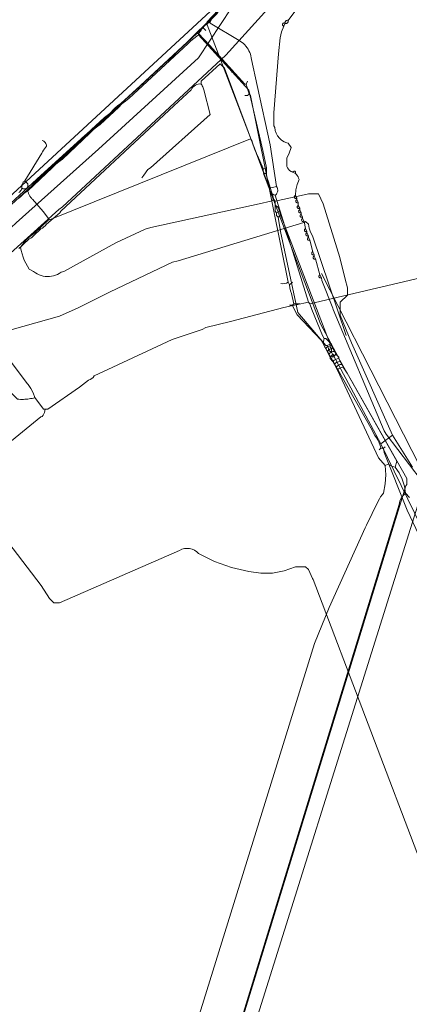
# Model space of a CAD drawing. Header units: inches. Extents: x 158416 to 160804, y 432611 to 437652.
# Tile 70 of 193: x 159158 to 159248, y 433529 to 433756. Entities that reach past the tile are written whole.
import ezdxf

# ---------------------------------------------------------------- set-up
doc = ezdxf.new("R2010")
doc.units = ezdxf.units.IN
doc.header["$MEASUREMENT"] = 0
doc.linetypes.add('COPIER_315', pattern=[0])
doc.linetypes.add('DASHDOT', pattern=[0])
for name, color, linetype in [('4.1-RIOOL-BESTAAND', 251, 'Continuous'), ('4.2-K&L-LAAGSPANNING', 10, 'Continuous'), ('4.2-K&L-LAGEDRUK GAS', 42, 'Continuous'), ('4.2-K&L-MIDDENSPANNING', 10, 'Continuous'), ('4.2-K&L-SIGNAAL KPN', 94, 'Continuous'), ('4.2-K&L-SIGNAAL UPC', 222, 'Continuous'), ('4.2-K&L-WATERLEIDING', 150, 'Continuous')]:
    doc.layers.add(name, color=color, linetype=linetype)

msp = doc.modelspace()

# ---------------------------------------------------------------- linework, layer by layer
at = {"layer": '4.1-RIOOL-BESTAAND', "linetype": 'COPIER_315', "lineweight": 0, "ltscale": 5}
msp.add_polyline3d([(158992.3, 433625.43, 0), (159034.36, 433643.22, 0), (159039, 433644.67, 0), (159040.85, 433645.1, 0), (159042.63, 433645.77, 0), (159116.67, 433675, 0), (159132.3, 433686.07, 0), (159142.33, 433695, 0), (159157.33, 433709, 0), (159176.33, 433726, 0), (159199.33, 433747, 0), (159212, 433766.33, 0)], dxfattribs=at)
at = {"layer": '4.2-K&L-LAAGSPANNING', "linetype": 'DASHDOT', "lineweight": 0, "ltscale": 2}
for points in [[(159135, 433683, 0), (159135.67, 433683.67, 0), (159164.63, 433709.73, 0), (159165.67, 433710.67, 0), (159166.39, 433711.4, 0), (159167.17, 433712.07, 0), (159168, 433712.67, 0), (159205.67, 433747.67, 0), (159215.33, 433758.33, 0)], [(159207, 433743.67, 0), (159207, 433744.33, 0), (159206.67, 433744.67, 0)], [(159153.36, 433683.55, 0), (159167.3, 433687.45, 0), (159171.63, 433689.4, 0), (159178.97, 433693.07, 0), (159193.36, 433699.88, 0), (159194.7, 433700.23, 0), (159223.63, 433709.1, 0), (159224, 433709.33, 0), (159224.67, 433708.67, 0), (159224.87, 433707.74, 0), (159225.17, 433706.83, 0), (159225.57, 433705.97, 0), (159233.33, 433683, 0)]]:
    msp.add_polyline3d(points, dxfattribs=at)
msp.add_polyline3d([(159227.67, 433697.33, 0), (159257.93, 433637.97, 0), (159435.08, 433348.38, 0), (159481, 433273.33, 0), (159435.08, 433348.38, 0), (159257.93, 433637.97, 0)], close=True, dxfattribs=at)
at = {"layer": '4.2-K&L-LAGEDRUK GAS', "linetype": 'Continuous', "lineweight": 0, "ltscale": 15}
for p, q in [((159201, 433753.33), (159200.33, 433754)), ((159210.33, 433741), (159210.67, 433741.67)), ((159220.33, 433694.67), (159221, 433695.33))]:
    msp.add_line(p, q, dxfattribs=at)
for points in [[(159139.67, 433698, 0), (159184.3, 433739.07, 0), (159184.67, 433739.33, 0), (159199, 433752.67, 0), (159199.33, 433752.67, 0), (159199.52, 433752.82, 0), (159199.69, 433753.01, 0), (159199.82, 433753.21, 0), (159199.93, 433753.43, 0), (159200, 433753.67, 0), (159200.33, 433754, 0), (159203.72, 433757.33, 0)], [(159241.33, 433657, 0), (159241.18, 433657.64, 0), (159240.96, 433658.27, 0), (159240.67, 433658.87, 0), (159240.33, 433659.44, 0), (159239.93, 433659.97, 0), (159239.07, 433661.7, 0), (159227.58, 433681.92, 0), (159222.08, 433687.75, 0), (159221.08, 433689.72, 0), (159221, 433690, 0), (159221.33, 433690.33, 0), (159220.77, 433692.7, 0), (159220.55, 433693.34, 0), (159220.41, 433694, 0), (159220.33, 433694.67, 0), (159220, 433695.33, 0), (159211.33, 433738.33, 0), (159211, 433738.67, 0), (159210.33, 433741, 0), (159210, 433741, 0), (159201.92, 433749.93, 0), (159199.33, 433752.67, 0)], [(159210, 433738.33, 0), (159210.67, 433738.33, 0), (159211, 433738.67, 0)], [(159220.33, 433690, 0), (159221, 433690, 0), (159221.33, 433690.33, 0), (159222.67, 433690.33, 0)], [(159241, 433656.67, 0), (159241.33, 433657, 0), (159242, 433657, 0), (159242.33, 433657.33, 0)], [(159242, 433657, 0), (159242.12, 433656.03, 0), (159247.43, 433642.7, 0), (159255.93, 433624.63, 0)]]:
    msp.add_polyline3d(points, dxfattribs=at)
msp.add_arc((159218.83, 433696.86), 1.93, 255.1334, 307.4751, dxfattribs=at)
at = {"layer": '4.2-K&L-MIDDENSPANNING', "linetype": 'Continuous', "lineweight": 0, "ltscale": 1.75}
for p, q in [((159222, 433714.67), (159221.67, 433715.33)), ((159222.33, 433713.67), (159222, 433714.33)), ((159222.67, 433712.33), (159222.33, 433713)), ((159223, 433711.33), (159222.67, 433712)), ((159224.33, 433707), (159224, 433707.67)), ((159224.67, 433706), (159224.33, 433706.67)), ((159226, 433701.67), (159225.67, 433702.33)), ((159226.33, 433700.67), (159226, 433701.33)), ((159227.67, 433696.33), (159227.33, 433697))]:
    msp.add_line(p, q, dxfattribs=at)
for points in [[(159169.43, 433394.63, 0), (159247.1, 433648.3, 0), (159247.33, 433648.67, 0), (159247.33, 433650, 0), (159231.93, 433677.3, 0), (159231.59, 433677.95, 0), (159227.43, 433685.7, 0), (159214.73, 433719.37, 0), (159214.4, 433720.15, 0), (159214.22, 433720.97, 0), (159201.33, 433754.67, 0), (159201.33, 433755.33, 0), (159206.5, 433760.86, 0)], [(159219, 433754.33, 0), (159219.33, 433755, 0), (159219.31, 433755.09, 0), (159219.31, 433755.18, 0), (159219.32, 433755.27, 0), (159219.34, 433755.35, 0), (159219.38, 433755.43, 0), (159219.43, 433755.51, 0), (159219.49, 433755.57, 0), (159219.57, 433755.62, 0), (159219.65, 433755.66, 0), (159219.73, 433755.68, 0), (159219.82, 433755.69, 0), (159219.91, 433755.69, 0), (159220, 433755.67, 0), (159222, 433758.33, 0)], [(159250.67, 433649.67, 0), (159242.59, 433660.28, 0), (159242.08, 433661.05, 0), (159230.4, 433689.03, 0), (159230.27, 433689.3, 0), (159227.77, 433695.7, 0), (159227.67, 433696.33, 0), (159227.61, 433696.3, 0), (159227.55, 433696.28, 0), (159227.49, 433696.27, 0), (159227.43, 433696.28, 0), (159227.36, 433696.29, 0), (159227.31, 433696.31, 0), (159227.25, 433696.34, 0), (159227.2, 433696.38, 0), (159227.16, 433696.43, 0), (159227.13, 433696.48, 0), (159227.1, 433696.54, 0), (159227.09, 433696.6, 0), (159227.09, 433696.66, 0), (159227.1, 433696.73, 0), (159227.11, 433696.79, 0), (159227.14, 433696.84, 0), (159227.18, 433696.89, 0), (159227.22, 433696.94, 0), (159227.28, 433696.97, 0), (159227.33, 433697, 0), (159226.33, 433700.67, 0), (159226.28, 433700.64, 0), (159226.22, 433700.62, 0), (159226.16, 433700.61, 0), (159226.09, 433700.61, 0), (159226.03, 433700.62, 0), (159225.97, 433700.64, 0), (159225.92, 433700.67, 0), (159225.87, 433700.71, 0), (159225.83, 433700.76, 0), (159225.79, 433700.81, 0), (159225.77, 433700.87, 0), (159225.76, 433700.93, 0), (159225.75, 433701, 0), (159225.76, 433701.06, 0), (159225.78, 433701.12, 0), (159225.81, 433701.18, 0), (159225.85, 433701.23, 0), (159225.89, 433701.27, 0), (159225.94, 433701.31, 0), (159226, 433701.33, 0), (159226, 433701.67, 0), (159225.94, 433701.64, 0), (159225.88, 433701.62, 0), (159225.82, 433701.61, 0), (159225.76, 433701.61, 0), (159225.7, 433701.62, 0), (159225.64, 433701.64, 0), (159225.58, 433701.67, 0), (159225.54, 433701.71, 0), (159225.49, 433701.76, 0), (159225.46, 433701.81, 0), (159225.44, 433701.87, 0), (159225.42, 433701.93, 0), (159225.42, 433702, 0), (159225.43, 433702.06, 0), (159225.45, 433702.12, 0), (159225.48, 433702.18, 0), (159225.51, 433702.23, 0), (159225.56, 433702.27, 0), (159225.61, 433702.31, 0), (159225.67, 433702.33, 0), (159225, 433705, 0), (159224.67, 433705.67, 0), (159224.67, 433706, 0), (159224.61, 433705.97, 0), (159224.55, 433705.95, 0), (159224.49, 433705.94, 0), (159224.43, 433705.94, 0), (159224.36, 433705.95, 0), (159224.3, 433705.97, 0), (159224.25, 433706.01, 0), (159224.2, 433706.05, 0), (159224.16, 433706.09, 0), (159224.13, 433706.15, 0), (159224.1, 433706.21, 0), (159224.09, 433706.27, 0), (159224.09, 433706.33, 0), (159224.1, 433706.39, 0), (159224.11, 433706.45, 0), (159224.14, 433706.51, 0), (159224.18, 433706.56, 0), (159224.22, 433706.6, 0), (159224.28, 433706.64, 0), (159224.33, 433706.67, 0), (159224.33, 433707, 0), (159224.28, 433706.97, 0), (159224.22, 433706.95, 0), (159224.16, 433706.94, 0), (159224.09, 433706.94, 0), (159224.03, 433706.95, 0), (159223.97, 433706.97, 0), (159223.92, 433707.01, 0), (159223.87, 433707.05, 0), (159223.83, 433707.09, 0), (159223.79, 433707.15, 0), (159223.77, 433707.21, 0), (159223.76, 433707.27, 0), (159223.75, 433707.33, 0), (159223.76, 433707.39, 0), (159223.78, 433707.45, 0), (159223.81, 433707.51, 0), (159223.85, 433707.56, 0), (159223.89, 433707.6, 0), (159223.94, 433707.64, 0), (159224, 433707.67, 0), (159223.67, 433709.33, 0), (159223.33, 433710, 0), (159223.33, 433710.33, 0), (159223, 433711, 0), (159223, 433711.33, 0), (159222.94, 433711.3, 0), (159222.88, 433711.28, 0), (159222.82, 433711.27, 0), (159222.76, 433711.28, 0), (159222.7, 433711.29, 0), (159222.64, 433711.31, 0), (159222.58, 433711.34, 0), (159222.54, 433711.38, 0), (159222.49, 433711.43, 0), (159222.46, 433711.48, 0), (159222.44, 433711.54, 0), (159222.43, 433711.6, 0), (159222.42, 433711.66, 0), (159222.43, 433711.73, 0), (159222.45, 433711.79, 0), (159222.48, 433711.84, 0), (159222.51, 433711.89, 0), (159222.56, 433711.94, 0), (159222.61, 433711.97, 0), (159222.67, 433712, 0), (159222.67, 433712.33, 0), (159222.61, 433712.3, 0), (159222.55, 433712.28, 0), (159222.49, 433712.27, 0), (159222.43, 433712.28, 0), (159222.36, 433712.29, 0), (159222.31, 433712.31, 0), (159222.25, 433712.34, 0), (159222.2, 433712.38, 0), (159222.16, 433712.43, 0), (159222.13, 433712.48, 0), (159222.1, 433712.54, 0), (159222.09, 433712.6, 0), (159222.09, 433712.66, 0), (159222.1, 433712.73, 0), (159222.11, 433712.79, 0), (159222.14, 433712.84, 0), (159222.18, 433712.89, 0), (159222.22, 433712.94, 0), (159222.28, 433712.97, 0), (159222.33, 433713, 0), (159222.33, 433713.67, 0), (159222.28, 433713.64, 0), (159222.22, 433713.62, 0), (159222.16, 433713.61, 0), (159222.09, 433713.61, 0), (159222.03, 433713.62, 0), (159221.97, 433713.64, 0), (159221.92, 433713.67, 0), (159221.87, 433713.71, 0), (159221.83, 433713.76, 0), (159221.79, 433713.81, 0), (159221.77, 433713.87, 0), (159221.76, 433713.93, 0), (159221.75, 433714, 0), (159221.76, 433714.06, 0), (159221.78, 433714.12, 0), (159221.81, 433714.18, 0), (159221.85, 433714.23, 0), (159221.89, 433714.27, 0), (159221.94, 433714.31, 0), (159222, 433714.33, 0), (159222, 433714.67, 0), (159221.94, 433714.64, 0), (159221.88, 433714.62, 0), (159221.82, 433714.61, 0), (159221.76, 433714.61, 0), (159221.7, 433714.62, 0), (159221.64, 433714.64, 0), (159221.58, 433714.67, 0), (159221.54, 433714.71, 0), (159221.49, 433714.76, 0), (159221.46, 433714.81, 0), (159221.44, 433714.87, 0), (159221.42, 433714.93, 0), (159221.42, 433715, 0), (159221.43, 433715.06, 0), (159221.45, 433715.12, 0), (159221.48, 433715.18, 0), (159221.51, 433715.23, 0), (159221.56, 433715.27, 0), (159221.61, 433715.31, 0), (159221.67, 433715.33, 0), (159221.76, 433716.59, 0), (159222.04, 433717.82, 0), (159222.5, 433719, 0), (159222.41, 433719.31, 0), (159222.28, 433719.6, 0), (159222.11, 433719.87, 0), (159221.91, 433720.12, 0), (159221.67, 433720.33, 0), (159221, 433720.67, 0), (159220.66, 433720.84, 0), (159220.34, 433721.07, 0), (159220.07, 433721.34, 0), (159219.84, 433721.66, 0), (159219.67, 433722, 0), (159219.67, 433724, 0), (159220.07, 433724.63, 0), (159220.27, 433725.03, 0), (159220.67, 433726.33, 0), (159220, 433727.33, 0), (159219.7, 433727.4, 0), (159219.07, 433727.67, 0), (159218.5, 433728.04, 0), (159218, 433728.51, 0), (159217.58, 433729.05, 0), (159217.26, 433729.65, 0), (159217.04, 433730.29, 0), (159216.93, 433730.97, 0), (159216.67, 433731.33, 0), (159216.67, 433734.33, 0), (159217.81, 433747.98, 0), (159218.15, 433751.65, 0), (159218.46, 433753.03, 0), (159219, 433754.33, 0), (159218.94, 433754.35, 0), (159218.88, 433754.39, 0), (159218.83, 433754.43, 0), (159218.79, 433754.47, 0), (159218.75, 433754.53, 0), (159218.73, 433754.59, 0), (159218.71, 433754.65, 0), (159218.71, 433754.72, 0), (159218.72, 433754.78, 0), (159218.74, 433754.84, 0), (159218.77, 433754.9, 0), (159218.81, 433754.96, 0), (159218.85, 433755, 0), (159218.91, 433755.04, 0), (159218.97, 433755.06, 0), (159219.03, 433755.08, 0), (159219.09, 433755.09, 0), (159219.16, 433755.08, 0), (159219.22, 433755.06, 0), (159219.28, 433755.04, 0), (159219.33, 433755, 0), (159219.42, 433754.98, 0), (159219.51, 433754.97, 0), (159219.6, 433754.98, 0), (159219.69, 433755.01, 0), (159219.77, 433755.05, 0), (159219.84, 433755.1, 0), (159219.9, 433755.16, 0), (159219.95, 433755.23, 0), (159219.99, 433755.31, 0), (159220.02, 433755.4, 0), (159220.03, 433755.49, 0), (159220.02, 433755.58, 0), (159220, 433755.67, 0)], [(159140.67, 433295.67, 0), (159185.43, 433438.3, 0), (159202.77, 433493.63, 0), (159250.67, 433646.33, 0)]]:
    msp.add_polyline3d(points, dxfattribs=at)
for centre, start, end in [((159221.35, 433720.54), 327.0383, 159.819), ((159223.13, 433710.65), 110.2544, 302.8463), ((159223.46, 433709.65), 110.3243, 302.8016), ((159224.8, 433705.31), 110.204, 302.9471)]:
    msp.add_arc(centre, 0.375, start, end, dxfattribs=at)
at = {"layer": '4.2-K&L-SIGNAAL KPN', "linetype": 'Continuous', "lineweight": 0, "ltscale": 1.75}
for p, q in [((159214.33, 433721.33), (159215, 433721.67)), ((159217.33, 433711.33), (159218, 433711.67)), ((159217.67, 433710.33), (159218.33, 433710.67)), ((159229, 433680.67), (159229.67, 433681)), ((159241.33, 433658), (159244, 433660))]:
    msp.add_line(p, q, dxfattribs=at)
for points in [[(159158, 433714.67, 0), (159158.33, 433715, 0), (159158.7, 433715.39, 0), (159159.1, 433715.75, 0), (159159.54, 433716.06, 0), (159160, 433716.33, 0), (159165.67, 433721.67, 0), (159166.39, 433722.4, 0), (159167.17, 433723.07, 0), (159168, 433723.67, 0), (159174.33, 433729.67, 0), (159175.05, 433730.4, 0), (159175.83, 433731.07, 0), (159176.67, 433731.67, 0), (159181, 433735.67, 0), (159181.72, 433736.4, 0), (159182.5, 433737.07, 0), (159183.33, 433737.67, 0), (159197, 433750.33, 0), (159197.61, 433750.96, 0), (159198.28, 433751.51, 0), (159199, 433752, 0), (159199.33, 433752.33, 0), (159199.43, 433752.97, 0), (159209.67, 433764.33, 0)], [(159230, 433679.33, 0), (159229.91, 433679.31, 0), (159229.82, 433679.31, 0), (159229.73, 433679.32, 0), (159229.65, 433679.34, 0), (159229.57, 433679.38, 0), (159229.49, 433679.43, 0), (159229.43, 433679.49, 0), (159229.38, 433679.57, 0), (159229.34, 433679.65, 0), (159229.32, 433679.73, 0), (159229.31, 433679.82, 0), (159229.31, 433679.91, 0), (159229.33, 433680, 0), (159229, 433680.67, 0), (159228.67, 433680.67, 0), (159222.22, 433688.3, 0), (159218.21, 433706.97, 0), (159217.67, 433710.33, 0), (159217.33, 433710.67, 0), (159217.33, 433711.33, 0), (159217, 433711.67, 0), (159217, 433713, 0), (159217, 433714, 0), (159216.67, 433714.33, 0), (159215.4, 433718.7, 0), (159215.22, 433719.08, 0), (159215.09, 433719.49, 0), (159215.01, 433719.91, 0), (159215, 433720.33, 0), (159215, 433721.67, 0), (159214.13, 433725.69, 0), (159210.92, 433739.6, 0), (159199.33, 433752.33, 0)], [(159158.1, 433703.26, 0), (159158.33, 433703.33, 0), (159158.78, 433703.99, 0), (159159.27, 433704.61, 0), (159159.81, 433705.19, 0), (159160.39, 433705.73, 0), (159161.01, 433706.22, 0), (159161.67, 433706.67, 0), (159164.7, 433709.6, 0), (159165, 433709.67, 0), (159211.33, 433728.33, 0), (159211.67, 433728, 0), (159211.89, 433727.13, 0), (159212.17, 433726.28, 0), (159212.51, 433725.44, 0), (159212.9, 433724.63, 0), (159214.33, 433721.33, 0), (159214.28, 433721.24, 0), (159214.25, 433721.13, 0), (159214.23, 433721.03, 0), (159214.23, 433720.92, 0), (159214.25, 433720.81, 0), (159214.29, 433720.71, 0), (159214.34, 433720.62, 0), (159214.41, 433720.53, 0), (159214.49, 433720.46, 0), (159214.58, 433720.4, 0), (159214.68, 433720.36, 0), (159214.78, 433720.33, 0), (159214.89, 433720.32, 0), (159215, 433720.33, 0)], [(159165, 433709.67, 0), (159163.58, 433711.59, 0), (159161.08, 433714.41, 0), (159160.98, 433714.53, 0), (159160.88, 433714.65, 0), (159160.78, 433714.77, 0), (159160.68, 433714.9, 0), (159160.6, 433715.04, 0), (159160.51, 433715.17, 0), (159160.43, 433715.31, 0), (159160.35, 433715.45, 0), (159160.28, 433715.59, 0), (159160.22, 433715.74, 0), (159160.16, 433715.88, 0), (159160.1, 433716.03, 0), (159160.05, 433716.18, 0), (159160, 433716.33, 0)], [(159217, 433714, 0), (159222.31, 433715.14, 0), (159224.67, 433715.67, 0), (159227, 433715.67, 0), (159228.1, 433713.37, 0), (159231.88, 433700.97, 0), (159233.12, 433696.03, 0), (159233.67, 433694, 0), (159233.67, 433692.33, 0), (159232, 433690.67, 0), (159232, 433687.67, 0), (159234.57, 433681.3, 0), (159244, 433660, 0), (159248.67, 433652.67, 0)], [(159158.33, 433703.33, 0), (159158.49, 433702.58, 0), (159158.7, 433701.83, 0), (159158.94, 433701.09, 0), (159159.23, 433700.38, 0), (159159.56, 433699.67, 0), (159159.93, 433698.99, 0), (159160.33, 433698.33, 0), (159161.38, 433697.74, 0), (159161.78, 433697.46, 0), (159162.19, 433697.21, 0), (159162.63, 433697, 0), (159163.08, 433696.83, 0), (159163.55, 433696.71, 0), (159164.03, 433696.63, 0), (159164.51, 433696.59, 0), (159165, 433696.6, 0), (159165.48, 433696.66, 0), (159165.95, 433696.75, 0), (159166.42, 433696.9, 0), (159166.86, 433697.08, 0), (159167.29, 433697.3, 0), (159167.7, 433697.57, 0), (159168.3, 433697.77, 0), (159180.3, 433704.4, 0), (159187.03, 433707.55, 0), (159188.36, 433707.88, 0), (159214.03, 433713.54, 0), (159215.31, 433713.79, 0), (159215.66, 433713.88, 0), (159216.01, 433714, 0), (159216.35, 433714.15, 0), (159216.67, 433714.33, 0)], [(159258.4, 433623.03, 0), (159241.33, 433658, 0), (159230.41, 433678.38, 0), (159230.23, 433678.68, 0), (159230.1, 433679, 0), (159230, 433679.33, 0), (159230, 433680, 0), (159229.67, 433680.33, 0), (159229.67, 433681, 0), (159218.33, 433710.67, 0), (159218, 433711.67, 0), (159217.96, 433711.92, 0), (159217.88, 433712.15, 0), (159217.77, 433712.38, 0), (159217.62, 433712.58, 0), (159217.44, 433712.75, 0), (159217.23, 433712.89, 0), (159217, 433713, 0)], [(159130.59, 433667.94, 0), (159163.08, 433625.38, 0), (159165, 433622.33, 0), (159166, 433621.33, 0), (159167.33, 433621.33, 0), (159194.97, 433633.43, 0), (159195.51, 433633.69, 0), (159196.09, 433633.85, 0), (159196.69, 433633.91, 0), (159197.29, 433633.87, 0), (159197.88, 433633.72, 0), (159198.43, 433633.48, 0), (159198.93, 433633.15, 0), (159199.37, 433632.73, 0), (159203.06, 433630.88, 0), (159206.95, 433629.48, 0), (159210.97, 433628.55, 0), (159213.68, 433628.16, 0), (159216.41, 433628.22, 0), (159219.1, 433628.73, 0), (159221.67, 433629.67, 0), (159224, 433629.67, 0), (159224.67, 433629, 0), (159225.6, 433626.97, 0), (159225.73, 433626.7, 0), (159251.07, 433560.03, 0)]]:
    msp.add_polyline3d(points, dxfattribs=at)
at = {"layer": '4.2-K&L-SIGNAAL UPC', "linetype": 'Continuous', "lineweight": 0, "ltscale": 1.75}
msp.add_line((159215.67, 433717), (159217.33, 433717.33), dxfattribs=at)
for points in [[(159158.67, 433717, 0), (159158.77, 433716.92, 0), (159158.89, 433716.85, 0), (159159.02, 433716.81, 0), (159159.15, 433716.79, 0), (159159.29, 433716.79, 0), (159159.42, 433716.81, 0), (159159.55, 433716.85, 0), (159159.67, 433716.91, 0), (159159.78, 433717, 0), (159159.87, 433717.1, 0), (159159.94, 433717.21, 0), (159160, 433717.33, 0), (159161.25, 433718.04, 0), (159162.37, 433718.94, 0), (159163.33, 433720, 0), (159177.7, 433733.27, 0), (159178.92, 433734.23, 0), (159180, 433735.33, 0), (159180.78, 433736.07, 0), (159181.67, 433736.67, 0), (159200, 433753.67, 0), (159200.6, 433754.3, 0), (159201.27, 433754.86, 0), (159202, 433755.33, 0), (159202.82, 433756.69, 0)], [(159217, 433715.33, 0), (159217.16, 433715.46, 0), (159217.29, 433715.62, 0), (159217.41, 433715.79, 0), (159217.5, 433715.97, 0), (159217.56, 433716.16, 0), (159217.59, 433716.37, 0), (159217.6, 433716.57, 0), (159217.57, 433716.77, 0), (159217.52, 433716.97, 0), (159217.44, 433717.16, 0), (159217.33, 433717.33, 0), (159215.85, 433726.99, 0), (159212.86, 433740.64, 0), (159211.54, 433746.64, 0), (159211.49, 433747.06, 0), (159211.4, 433747.47, 0), (159211.29, 433747.87, 0), (159211.14, 433748.27, 0), (159210.97, 433748.65, 0), (159210.77, 433749.02, 0), (159210.54, 433749.38, 0), (159210.29, 433749.71, 0), (159210.02, 433750.03, 0), (159209.72, 433750.32, 0), (159209.4, 433750.6, 0), (159209.06, 433750.84, 0), (159208.7, 433751.07, 0), (159202, 433755, 0), (159202, 433755.33, 0)], [(159244.67, 433652.67, 0), (159245, 433654, 0), (159233.6, 433674.3, 0), (159232.67, 433675.67, 0), (159232.33, 433676.33, 0), (159232, 433677, 0), (159231.67, 433677.67, 0), (159231.67, 433678, 0), (159231, 433678.67, 0), (159230.67, 433679.33, 0), (159230.33, 433680, 0), (159230, 433680.67, 0), (159230, 433681, 0), (159228.67, 433682.33, 0), (159228.33, 433682.33, 0), (159227.93, 433682.97, 0), (159225.43, 433689.03, 0), (159225, 433690.33, 0), (159224.67, 433690.67, 0), (159217, 433715.33, 0), (159216.73, 433715.42, 0), (159216.47, 433715.56, 0), (159216.24, 433715.73, 0), (159216.05, 433715.94, 0), (159215.89, 433716.18, 0), (159215.77, 433716.44, 0), (159215.69, 433716.71, 0), (159215.67, 433717, 0), (159213.4, 433723.03, 0), (159205.33, 433744.67, 0), (159204.33, 433745.67, 0), (159200, 433741.67, 0), (159200, 433741, 0), (159199.64, 433741.01, 0), (159199.29, 433740.96, 0), (159198.95, 433740.86, 0), (159198.62, 433740.7, 0), (159198.33, 433740.5, 0), (159198.06, 433740.26, 0), (159197.84, 433739.98, 0), (159197.67, 433739.67, 0), (159193.7, 433735.93, 0), (159167.67, 433711.67, 0), (159167.4, 433711.3, 0), (159164.33, 433708.67, 0), (159164, 433708.33, 0), (159163.72, 433708.04, 0), (159163.39, 433707.79, 0), (159163.03, 433707.6, 0), (159161.33, 433706, 0), (159161.05, 433705.71, 0), (159160.73, 433705.46, 0), (159160.37, 433705.27, 0), (159159, 433704, 0), (159158.5, 433703.49, 0), (159157.94, 433703.05, 0)], [(159186.33, 433719.33, 0), (159186.73, 433719.97, 0), (159187.7, 433721.27, 0), (159188.33, 433721.67, 0), (159202, 433734, 0), (159200.55, 433739.64, 0), (159200.49, 433739.88, 0), (159200.42, 433740.11, 0), (159200.33, 433740.34, 0), (159200.23, 433740.57, 0), (159200.12, 433740.79, 0), (159200, 433741, 0)], [(159158, 433716, 0), (159158.19, 433716.16, 0), (159158.35, 433716.34, 0), (159158.49, 433716.54, 0), (159158.59, 433716.77, 0), (159158.67, 433717, 0), (159158.64, 433717.23, 0), (159158.65, 433717.47, 0), (159158.69, 433717.7, 0), (159158.77, 433717.93, 0), (159158.87, 433718.14, 0), (159159, 433718.34, 0), (159159.16, 433718.51, 0), (159159.33, 433718.67, 0), (159163.27, 433725.03, 0), (159163.43, 433725.39, 0), (159163.62, 433725.73, 0), (159163.84, 433726.06, 0), (159164.07, 433726.37, 0), (159164.33, 433726.67, 0), (159164.32, 433726.89, 0), (159164.26, 433727.11, 0), (159164.18, 433727.31, 0), (159164.06, 433727.5, 0), (159163.91, 433727.67, 0), (159163.74, 433727.81, 0), (159163.54, 433727.92, 0), (159163.33, 433728, 0)], [(159160, 433717.33, 0), (159160, 433718, 0), (159159.33, 433718.67, 0)], [(159146.58, 433689.6, 0), (159159.92, 433671.94, 0), (159160.08, 433671.73, 0), (159160.76, 433670.79, 0), (159161.29, 433669.76, 0), (159161.67, 433668.67, 0), (159163.67, 433666, 0), (159164.67, 433666, 0), (159171.97, 433671.07, 0), (159174, 433672.67, 0), (159174.39, 433672.83, 0), (159174.75, 433673.06, 0), (159175.07, 433673.34, 0), (159175.33, 433673.67, 0), (159179.63, 433675.73, 0), (159193.3, 433682.07, 0), (159199.3, 433684.1, 0), (159200.19, 433684.42, 0), (159201.02, 433684.86, 0), (159206.7, 433686.23, 0), (159218.97, 433689.46, 0), (159224.67, 433690.67, 0), (159225, 433690.33, 0), (159258.3, 433698.12, 0)], [(159228.33, 433682.33, 0), (159228.22, 433682, 0), (159228.17, 433681.65, 0), (159228.16, 433681.3, 0), (159228.21, 433680.95, 0), (159228.32, 433680.61, 0), (159228.47, 433680.29, 0), (159228.67, 433680, 0), (159229, 433679.33, 0), (159229.33, 433678.67, 0), (159229.67, 433678, 0), (159229.67, 433677.67, 0), (159230.33, 433677, 0), (159230.67, 433676.33, 0), (159231, 433675.67, 0), (159231.33, 433675, 0), (159240.82, 433654.78, 0), (159242.33, 433653, 0), (159243, 433653.33, 0), (159244.07, 433652.8, 0), (159244.67, 433652.67, 0), (159245.6, 433651.32, 0), (159246.3, 433649.85, 0), (159246.78, 433648.29, 0), (159247, 433646.67, 0), (159247.92, 433645.61, 0)], [(159161.67, 433668.67, 0), (159161.34, 433668.58, 0), (159161.01, 433668.51, 0), (159160.68, 433668.44, 0), (159160.35, 433668.39, 0), (159160.02, 433668.34, 0), (159159.68, 433668.31, 0), (159159.35, 433668.29, 0), (159159.01, 433668.27, 0), (159158.67, 433668.27, 0), (159158.34, 433668.28, 0), (159158, 433668.3, 0), (159157.67, 433668.33, 0), (159155.67, 433670.33, 0), (159154.75, 433671.73, 0), (159149.67, 433678.67, 0), (159147.33, 433680.67, 0)], [(159229.67, 433678, 0), (159230, 433678.33, 0), (159230.33, 433678, 0), (159230.67, 433678.33, 0), (159231, 433678.67, 0)], [(159230, 433678.33, 0), (159230.33, 433678.67, 0), (159230.67, 433678.33, 0)], [(159147.3, 433651.4, 0), (159163.03, 433664.27, 0), (159163.33, 433664.33, 0), (159163.57, 433664.62, 0), (159163.75, 433664.94, 0), (159163.89, 433665.28, 0), (159163.97, 433665.63, 0), (159164, 433666, 0)], [(159224.67, 433104, 0), (159224, 433104.67, 0), (159224, 433105.33, 0), (159122.67, 433277, 0), (159123.02, 433279.49, 0), (159123.61, 433281.93, 0), (159124.43, 433284.3, 0), (159139.22, 433332.03, 0), (159226.07, 433611.97, 0), (159229.43, 433620.3, 0), (159237.73, 433638.63, 0), (159238.07, 433639.3, 0), (159240.67, 433644.67, 0), (159241.07, 433645.3, 0), (159241.31, 433645.8, 0), (159241.62, 433646.26, 0), (159242, 433646.67, 0), (159242.38, 433648.76, 0), (159242.49, 433650.88, 0), (159242.33, 433653, 0)], [(159144.1, 433312.63, 0), (159241.23, 433629.7, 0), (159245.57, 433644.03, 0), (159245.76, 433644.77, 0), (159246.07, 433645.47, 0), (159246.49, 433646.1, 0), (159247, 433646.67, 0)]]:
    msp.add_polyline3d(points, dxfattribs=at)
for centre, start, end in [((159229.97, 433679.06), 88.9273, 144.1923), ((159230.3, 433678.39), 88.9421, 144.2027), ((159230.64, 433677.73), 88.931, 144.1949), ((159231.64, 433676.06), 88.9294, 144.1923), ((159231.97, 433675.39), 88.9335, 144.2029), ((159232.3, 433674.73), 88.9374, 144.1948), ((159232.64, 433674.06), 88.9294, 144.1923)]:
    msp.add_arc(centre, 1.61, start, end, dxfattribs=at)
at = {"layer": '4.2-K&L-WATERLEIDING', "linetype": 'Continuous', "lineweight": 0, "ltscale": 2}
for points in [[(158981.64, 433627.45, 0), (158998.03, 433632.57, 0), (159067.97, 433659.4, 0), (159113, 433676.67, 0), (159116.67, 433678.67, 0), (159116.65, 433678.75, 0), (159116.64, 433678.84, 0), (159116.65, 433678.93, 0), (159116.67, 433679.02, 0), (159116.71, 433679.1, 0), (159116.76, 433679.17, 0), (159116.83, 433679.24, 0), (159116.9, 433679.29, 0), (159116.98, 433679.33, 0), (159117.07, 433679.35, 0), (159117.16, 433679.36, 0), (159117.25, 433679.35, 0), (159117.33, 433679.33, 0), (159117.77, 433680.05, 0), (159118.31, 433680.69, 0), (159118.95, 433681.23, 0), (159119.67, 433681.67, 0), (159135.3, 433696.07, 0), (159205.07, 433760.63, 0)], [(159116.67, 433678.67, 0), (159116.86, 433678.6, 0), (159117.06, 433678.57, 0), (159117.27, 433678.57, 0), (159117.47, 433678.6, 0), (159117.67, 433678.67, 0), (159119.29, 433679.52, 0), (159120.75, 433680.65, 0), (159122, 433682, 0), (159131.33, 433690.67, 0), (159163.03, 433719.93, 0), (159172.33, 433728.33, 0), (159173.27, 433729.24, 0), (159174.33, 433730, 0), (159190.33, 433744.67, 0), (159191.43, 433745.75, 0), (159192.67, 433746.67, 0), (159194.33, 433748.33, 0), (159205.27, 433759.03, 0)]]:
    msp.add_polyline3d(points, dxfattribs=at)

doc.saveas('drawing.dxf')
